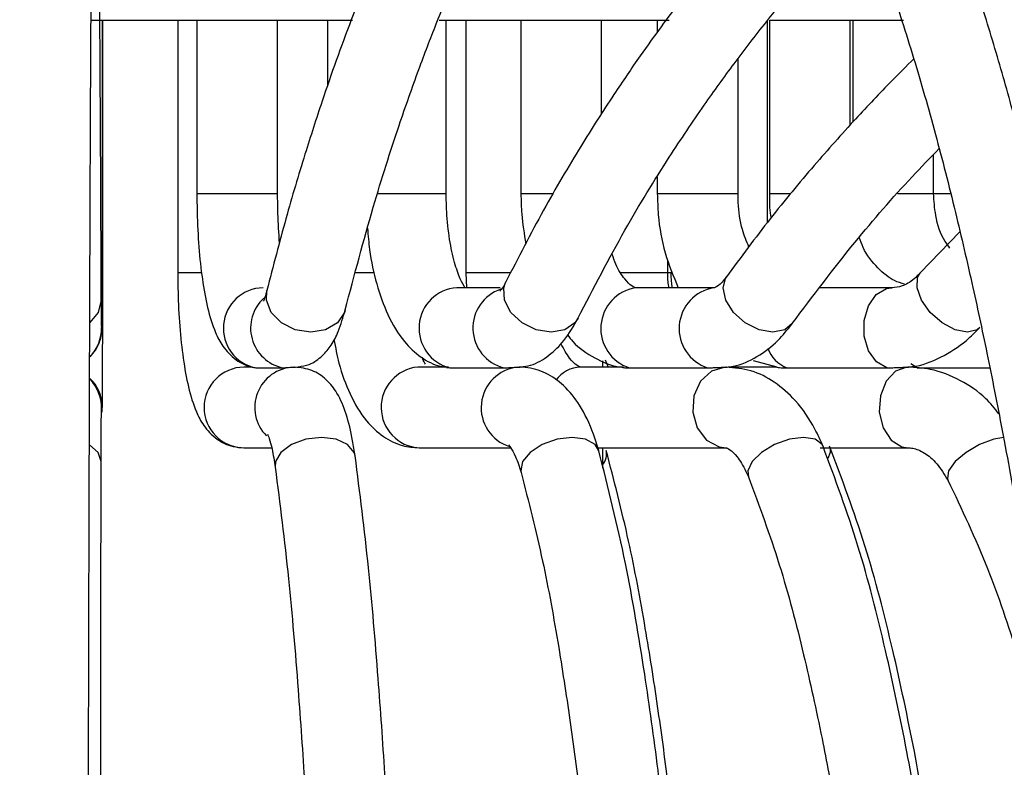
# Model space of a CAD drawing. Header units: millimetres. Extents: x 574 to 706, y 319 to 701.
# Tile 19 of 30: x 619.65 to 626.97, y 367.44 to 373. Entities that reach past the tile are written whole.
import ezdxf

# ---------------------------------------------------------------- set-up
doc = ezdxf.new("R2010")
doc.units = ezdxf.units.MM
doc.styles.add('SLDTEXTSTYLE0', font='TXT', dxfattribs={"width": 0.75})
doc.dimstyles.new('SLDDIMSTYLE0', dxfattribs={"dimtxt": 3.5, "dimasz": 3.556, "dimexe": 0, "dimexo": 0.0625, "dimgap": 0.875, "dimtad": 1, "dimdec": 0, "dimlfac": 5, "dimrnd": 1e-09, "dimzin": 12, "dimdsep": 46, "dimtxsty": 'SLDTEXTSTYLE0', "dimblk1": 'CLOSED', "dimblk2": 'CLOSED', "dimsah": 1, "dimcen": 0.09, "dimadec": 0, "dimazin": 3, "dimtfac": 1, "dimtofl": 0, "dimtmove": 0, "dimatfit": 3, "dimldrblk": 'CLOSED', "dimfxl": 0, "dimfrac": 2, "dimtolj": 1, "dimtzin": 12, "dimarcsym": 0})
doc.dimstyles.new('SLDDIMSTYLE1', dxfattribs={"dimtxt": 3.5, "dimasz": 3.556, "dimexe": 0, "dimexo": 0.0625, "dimgap": 0.875, "dimtad": 1, "dimdec": 0, "dimlfac": 5, "dimrnd": 1e-09, "dimzin": 12, "dimdsep": 46, "dimtxsty": 'SLDTEXTSTYLE0', "dimblk1": 'CLOSED', "dimblk2": 'CLOSED', "dimsah": 1, "dimcen": 0.09, "dimadec": 0, "dimazin": 3, "dimtfac": 1, "dimtdec": 0, "dimtofl": 0, "dimtmove": 0, "dimatfit": 3, "dimldrblk": 'CLOSED', "dimfxl": 0, "dimfrac": 2, "dimtolj": 1, "dimtzin": 12, "dimarcsym": 0})

# ---------------------------------------------------------------- blocks, each defined once
blk = doc.blocks.new('_Closed')
at = {"color": 0, "linetype": 'ByBlock', "lineweight": -2}
for p, q in [((-1, 0.166667), (0, 0)), ((-1, 0.166667), (-1, -0.166667)), ((0, 0), (-1, -0.166667)), ((0, 0), (-1, 0))]:
    blk.add_line(p, q, dxfattribs=at)
blk = doc.blocks.new('_D')
at = {"color": 7, "linetype": 'Continuous', "lineweight": 0}
for p, q in [((628.9853, 545.9912), (705.6475, 545.9912)), ((704.6475, 319.1359), (704.6475, 545.9912)), ((620.8815, 319.1359), (705.6475, 319.1359))]:
    blk.add_line(p, q, dxfattribs=at)
at = {"color": 7, "linetype": 'Continuous', "lineweight": 18, "xscale": 3.556, "yscale": 3.556}
for p, rotation in [((704.6475, 545.9912), 90.0000000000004), ((704.6475, 319.1359), 270.0000000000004)]:
    blk.add_blockref('_Closed', p, dxfattribs=dict(at, rotation=rotation))
at = {"color": 7, "linetype": 'Continuous', "lineweight": 18, "insert": (700.1357, 432.7441), "char_height": 3.5, "attachment_point": 1, "rotation": 90, "style": 'SLDTEXTSTYLE0'}
blk.add_mtext('1134', dxfattribs=at)
blk = doc.blocks.new('_D_1')
at = {"color": 7, "linetype": 'Continuous', "lineweight": 0}
for p, q in [((621.7853, 412.0068), (687.6362, 412.0068)), ((686.6362, 412.0068), (686.6362, 319.1359)), ((620.8815, 319.1359), (687.6362, 319.1359))]:
    blk.add_line(p, q, dxfattribs=at)
at = {"color": 7, "linetype": 'Continuous', "lineweight": 18, "xscale": 3.556, "yscale": 3.556}
for p, rotation in [((686.6362, 412.0068), 90.0000000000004), ((686.6362, 319.1359), 270.0000000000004)]:
    blk.add_blockref('_Closed', p, dxfattribs=dict(at, rotation=rotation))
at = {"color": 7, "linetype": 'Continuous', "lineweight": 18, "insert": (682.1245, 357.9323), "char_height": 3.5, "attachment_point": 1, "rotation": 90, "style": 'SLDTEXTSTYLE0'}
blk.add_mtext('464', dxfattribs=at)

msp = doc.modelspace()

# ---------------------------------------------------------------- linework, layer by layer
at = {"color": 7, "linetype": 'Continuous', "lineweight": 25}
for p, q in [((620.1809, 372.997), (622.1234, 372.997)), ((620.2646, 371.7071), (620.2646, 372.997)), ((620.2669, 371.1176), (620.2669, 372.997)), ((620.825, 372.997), (620.825, 371.1176)), ((620.9673, 372.997), (620.9673, 371.7071)), ((621.5673, 371.7071), (621.5673, 372.997)), ((621.9392, 372.997), (621.9392, 372.5112)), ((622.7684, 372.997), (624.4784, 372.997)), ((622.8206, 371.7071), (622.8206, 372.997)), ((622.9668, 372.997), (622.9668, 371.1176)), ((623.3765, 372.997), (623.3765, 371.7071)), ((623.9765, 372.3006), (623.9765, 372.997)), ((624.3906, 372.997), (624.3906, 372.904)), ((625.2091, 371.4922), (625.2091, 372.9918)), ((625.2239, 372.997), (625.2239, 371.7071)), ((625.2284, 372.997), (626.2208, 372.997)), ((625.8239, 372.2151), (625.8239, 372.997)), ((625.8443, 372.997), (625.8443, 372.238)), ((624.9906, 371.7071), (624.9906, 372.7095)), ((626.4443, 371.7071), (626.4443, 371.9977)), ((624.3906, 371.8309), (624.3906, 371.7071)), ((626.6407, 371.4232), (626.346, 371.1172)), ((624.4684, 371.1176), (624.4684, 371.2147)), ((622.9668, 371.1176), (622.9709, 371.0071)), ((623.2214, 371.0071), (622.9004, 371.0071)), ((624.8115, 371.0071), (624.2295, 371.0071)), ((626.1373, 371.0071), (625.5991, 371.0071)), ((626.1313, 371.007), (626.1373, 371.0071)), ((623.9853, 370.4176), (623.9853, 370.4643)), ((624.0038, 370.4717), (624.0241, 370.4176)), ((625.104, 370.466), (625.2797, 370.4185)), ((621.3768, 370.4176), (621.317, 370.4176)), ((621.4044, 370.4124), (621.6065, 370.4124)), ((622.619, 370.4176), (622.6102, 370.4175)), ((622.8378, 370.4176), (622.619, 370.4176)), ((622.824, 370.4138), (622.8486, 370.4124)), ((622.8486, 370.4124), (623.2483, 370.4124)), ((624.1384, 370.4176), (623.8198, 370.4176)), ((624.1829, 370.4124), (624.7648, 370.4124)), ((625.2793, 370.4176), (624.9296, 370.4176)), ((625.3558, 370.4124), (626.0976, 370.4124)), ((626.2688, 370.4193), (626.2726, 370.4197)), ((626.3224, 370.4124), (626.8629, 370.4124)), ((621.317, 369.8176), (621.5231, 369.8176)), ((622.619, 369.8176), (623.2957, 369.8176)), ((623.9486, 369.8176), (624.9017, 369.8176)), ((623.9853, 369.6698), (623.9853, 369.8176)), ((625.6021, 369.8176), (626.2523, 369.8176))]:
    msp.add_line(p, q, dxfattribs=at)
at = {"color": 8, "linetype": 'Continuous', "lineweight": 25}
for p, q in [((620.9673, 371.7071), (621.5672, 371.7071)), ((622.3077, 371.7071), (622.8206, 371.7071)), ((623.3765, 371.7071), (623.6154, 371.7071)), ((624.3906, 371.7071), (624.9906, 371.7071)), ((625.2239, 371.7071), (625.3839, 371.7071)), ((626.1768, 371.7071), (626.4443, 371.7071)), ((626.4443, 371.7071), (626.5719, 371.7071)), ((621.0002, 371.1176), (620.825, 371.1176)), ((622.2886, 371.1176), (622.1436, 371.1176)), ((623.2997, 371.1176), (622.9668, 371.1176)), ((624.4684, 371.1176), (624.1202, 371.1176)), ((624.4944, 371.1176), (624.4684, 371.1176)), ((626.3224, 370.4124), (626.2767, 370.4406))]:
    msp.add_line(p, q, dxfattribs=at)
at = {"color": 8, "linetype": 'Continuous', "lineweight": 25, "flags": 128}
for points in [[(626.7889, 370.7124), (626.7682, 370.6954), (626.6966, 370.6773), (626.6054, 370.6954), (626.5084, 370.7469), (626.4204, 370.824), (626.3548, 370.915), (626.3216, 371.0059), (626.3258, 371.083), (626.346, 371.1172)], [(623.8009, 370.782), (623.7774, 370.7469), (623.7024, 370.6954), (623.6015, 370.6773), (623.49, 370.6954), (623.3849, 370.7469), (623.3022, 370.824), (623.2544, 370.915), (623.2489, 371.0059), (623.2627, 371.0473)], [(625.3932, 370.7407), (625.3382, 370.6954), (625.2502, 370.6773), (625.1469, 370.6954), (625.0438, 370.7469), (624.9568, 370.824), (624.899, 370.915), (624.8793, 371.0059), (624.9006, 371.083), (624.9046, 371.089)], [(622.0695, 370.8416), (622.0641, 370.824), (622.0117, 370.7469), (621.9238, 370.6954), (621.8138, 370.6773), (621.6984, 370.6954), (621.5953, 370.7469), (621.5201, 370.824), (621.4842, 370.915), (621.4875, 370.9875)], [(626.0976, 370.4124), (626.0204, 370.4564), (625.9612, 370.5388), (625.9288, 370.647), (625.9285, 370.7644), (625.9601, 370.873), (626.0188, 370.9562), (626.0957, 371.0013), (626.1313, 371.007)], [(620.2564, 370.915), (620.2333, 370.824), (620.1721, 370.7501)], [(624.8943, 370.4175), (624.7942, 370.3885), (624.7123, 370.3135), (624.6626, 370.2052), (624.6534, 370.0821), (624.6864, 369.9651), (624.7559, 369.8739), (624.8502, 369.8241), (624.9028, 369.8176)], [(626.246, 370.4175), (626.1608, 370.3885), (626.0911, 370.3135), (626.0488, 370.2052), (626.041, 370.0821), (626.0691, 369.9651), (626.1282, 369.8739), (626.2085, 369.8241), (626.2563, 369.8177)], [(622.1437, 369.7575), (622.1364, 369.7837), (622.0876, 369.8419), (622.0021, 369.8807), (621.8929, 369.8944), (621.7767, 369.8807), (621.6712, 369.8419), (621.5924, 369.7837), (621.5523, 369.7151), (621.5499, 369.6719)], [(623.9557, 369.7953), (623.9275, 369.8419), (623.8573, 369.8807), (623.758, 369.8944), (623.6449, 369.8807), (623.535, 369.8419), (623.4452, 369.7837), (623.3891, 369.7151), (623.3753, 369.6465), (623.3776, 369.6349)], [(625.6224, 369.8295), (625.6159, 369.8419), (625.5636, 369.8807), (625.4781, 369.8944), (625.3723, 369.8807), (625.2624, 369.8419), (625.1651, 369.7837), (625.0951, 369.7151), (625.0632, 369.6465), (625.0679, 369.6004)], [(626.9664, 369.8936), (626.8928, 369.8807), (626.787, 369.8419), (626.6858, 369.7837), (626.6048, 369.7151), (626.5561, 369.6465), (626.5472, 369.5884), (626.5516, 369.5763)], [(620.2553, 369.7151), (620.2322, 369.7837), (620.1687, 369.8408)], [(625.676, 369.8176), (625.6764, 369.7837), (625.6596, 369.739)]]:
    msp.add_lwpolyline(points, dxfattribs=at)
at = {"color": 8, "linetype": 'Continuous', "lineweight": 25}
for centre, radius, start, end in [((621.4642, 370.7067), 0.3004, 90.9257, 258.51996), ((622.9206, 370.7057), 0.302, 93.8228, 256.22547), ((623.324, 370.7076), 0.3047, 108.56267, 255.63409), ((624.2769, 370.7042), 0.3066, 98.89245, 252.13994), ((624.8589, 370.7042), 0.3066, 98.91191, 252.13797), ((621.6677, 370.7075), 0.3014, 132.21601, 258.28055), ((619.9583, 370.7071), 0.3, 315.57572, 0.84288), ((625.4405, 370.6416), 0.2443, 200.13819, 249.72051), ((621.3208, 370.1176), 0.3, 90.72264, 269.27736), ((621.698, 370.1172), 0.3006, 92.66872, 224.48339), ((622.6382, 370.1179), 0.3009, 95.34709, 266.34277), ((623.3836, 370.1161), 0.3029, 95.62837, 252.48251), ((623.8285, 370.1781), 0.2397, 92.06409, 143.70854), ((619.9638, 370.1176), 0.3, 359.99996, 46.68374), ((619.9578, 370.1176), 0.3, 356.81311, 44.05648), ((623.8897, 369.7713), 0.1237, 320.63718, 12.39863)]:
    msp.add_arc(centre, radius, start, end, dxfattribs=at)
at = {"color": 7, "linetype": 'Continuous', "lineweight": 25}
msp.add_arc((619.9615, 370.7071), 0.3, 314.76268, 2.8372, dxfattribs=at)
for points, knots in [([(620.2564, 370.916), (620.2553, 371.1806), (620.2532, 371.6731), (620.2502, 372.2462), (620.2477, 372.6924), (620.2454, 373.0553), (620.2432, 373.3914), (620.2395, 373.92), (620.234, 374.5634), (620.2279, 375.1051), (620.2226, 375.4382), (620.219, 375.5921), (620.2163, 375.6775), (620.2135, 375.7251), (620.2133, 375.7488), (620.2003, 375.8262), (620.1637, 375.9054), (620.1053, 375.9648), (620.0533, 376.0016), (619.9816, 376.0296), (619.904, 376.0372), (619.8369, 376.027), (619.7744, 376.004), (619.7206, 375.9694), (619.6782, 375.9259), (619.6524, 375.8881), (619.6373, 375.8584), (619.6203, 375.8156), (619.6182, 375.7989), (619.611, 375.7656), (619.6092, 375.7351), (619.6064, 375.6905), (619.6043, 375.628), (619.6023, 375.5506), (619.5992, 375.3994), (619.5953, 375.1274), (619.5904, 374.6455), (619.5858, 374.0475), (619.5815, 373.3314), (619.5773, 372.5002), (619.5733, 371.5608), (619.5696, 370.5207), (619.5662, 369.3911), (619.5625, 367.9811), (619.5587, 366.2523), (619.5551, 364.1823), (619.5521, 362.0145), (619.5496, 359.7711), (619.5477, 357.4724), (619.5463, 355.1345), (619.5454, 352.7707), (619.5449, 350.3931), (619.545, 348.012), (619.5455, 345.6372), (619.5465, 343.2776), (619.5479, 340.9425), (619.5498, 338.6416), (619.5521, 336.3854), (619.5549, 334.1854), (619.5582, 332.0546), (619.5619, 330.0088), (619.5661, 328.0656), (619.5709, 326.2461), (619.5761, 324.5744), (619.5818, 323.078), (619.5873, 321.9307), (619.5924, 321.0821), (619.5969, 320.4713), (619.6012, 320.0245), (619.6054, 319.7108), (619.6082, 319.5473), (619.6121, 319.4428), (619.6128, 319.4163), (619.62, 319.3528), (619.6446, 319.2791), (619.6886, 319.2207), (619.7261, 319.1834), (619.7836, 319.1458), (619.8591, 319.1204), (619.9384, 319.1168), (620.0231, 319.1345), (620.0987, 319.176), (620.1533, 319.233), (620.182, 319.2798), (620.1964, 319.3136), (620.2056, 319.3419), (620.2106, 319.3647), (620.2162, 319.4026), (620.2178, 319.4403), (620.2207, 319.5186), (620.2227, 319.6211), (620.2247, 319.7446), (620.2265, 319.8927), (620.2289, 320.1199), (620.2318, 320.4659), (620.2351, 320.9855), (620.2382, 321.6113), (620.2411, 322.3413), (620.2437, 323.1709), (620.246, 324.0919), (620.248, 325.0917), (620.2498, 326.2736), (620.2512, 327.6424), (620.2522, 329.1858), (620.2528, 330.9334), (620.2528, 332.8734), (620.2524, 334.9907), (620.2517, 337.1018), (620.2509, 339.2091), (620.2498, 341.9944), (620.2484, 345.4658), (620.2473, 349.3035), (620.2469, 352.8226), (620.2469, 356.0161), (620.2473, 358.9476), (620.2481, 361.609), (620.2489, 363.3924), (620.2495, 364.5614), (620.2499, 365.1211), (620.2503, 365.6678), (620.2507, 366.2672), (620.2513, 366.9862), (620.2522, 367.8524), (620.2535, 368.8092), (620.2547, 369.4098), (620.2553, 369.7145)], [0, 0, 0, 0, 0.008765, 0.016321, 0.021756, 0.026841, 0.031988, 0.037171, 0.052705, 0.068244, 0.077254, 0.086448, 0.090003, 0.093518, 0.096914, 0.099799, 0.101261, 0.101642, 0.102088, 0.102634, 0.103179, 0.103636, 0.103999, 0.10454, 0.104986, 0.105358, 0.105679, 0.105968, 0.107265, 0.108975, 0.111885, 0.115674, 0.119585, 0.123345, 0.126952, 0.138044, 0.148591, 0.158875, 0.169152, 0.179427, 0.189703, 0.199981, 0.210263, 0.220548, 0.235982, 0.251426, 0.266879, 0.282342, 0.297809, 0.313278, 0.328748, 0.344222, 0.359692, 0.375158, 0.390624, 0.406085, 0.421541, 0.436991, 0.452434, 0.467874, 0.483307, 0.498734, 0.514153, 0.529568, 0.544978, 0.560385, 0.570659, 0.580931, 0.591209, 0.599114, 0.60731, 0.611534, 0.615776, 0.617538, 0.619021, 0.619379, 0.61977, 0.620233, 0.620786, 0.621324, 0.62179, 0.622498, 0.623026, 0.623433, 0.623763, 0.624074, 0.625001, 0.62639, 0.630483, 0.634941, 0.639212, 0.643323, 0.64733, 0.651241, 0.658947, 0.666646, 0.674339, 0.682026, 0.689705, 0.697379, 0.705049, 0.712714, 0.722932, 0.733156, 0.74339, 0.757158, 0.770942, 0.784741, 0.798549, 0.812371, 0.839553, 0.866788, 0.887486, 0.908232, 0.929054, 0.944697, 0.960354, 0.964168, 0.967884, 0.971493, 0.975093, 0.979929, 0.986043, 0.99292, 1, 1, 1, 1]), ([(621.5497, 369.6728), (621.5842, 369.4013), (621.6505, 368.8783), (621.7176, 368.0702), (621.7666, 367.3679), (621.8341, 366.2328), (621.9072, 364.5807), (621.9757, 362.3557), (622.023, 360.1054), (622.0529, 357.8513), (622.069, 355.3669), (622.0665, 352.6545), (622.0419, 349.7199), (622.0006, 347.0261), (621.9507, 344.5717), (621.898, 342.3524), (621.8413, 340.1383), (621.7853, 337.9261), (621.7364, 335.7116), (621.7036, 333.4914), (621.699, 331.4829), (621.7249, 329.6994), (621.7752, 328.1507), (621.8524, 326.7675), (621.9502, 325.5618), (622.0605, 324.531), (622.1929, 323.5696), (622.3242, 322.816), (622.4443, 322.2399), (622.5472, 321.8052), (622.6592, 321.3906), (622.7798, 321.0022), (622.8975, 320.675), (623.0071, 320.409), (623.1302, 320.144), (623.2777, 319.8762), (623.443, 319.6384), (623.6121, 319.4468), (623.8047, 319.2838), (624.0189, 319.1703), (624.2199, 319.1216), (624.3881, 319.1163), (624.5435, 319.1374), (624.7127, 319.1922), (624.8845, 319.2859), (625.0335, 319.4005), (625.1515, 319.5124), (625.2586, 319.6295), (625.4052, 319.8133), (625.5756, 320.0719), (625.7526, 320.3959), (625.9141, 320.7348), (626.0773, 321.1228), (626.3058, 321.7389), (626.5773, 322.6089), (626.8773, 323.7754), (627.152, 325.0408), (627.406, 326.4053), (627.6597, 327.9819), (627.9069, 329.7837), (628.1415, 331.8167), (628.3464, 333.9353), (628.5221, 336.1237), (628.6693, 338.3692), (628.7883, 340.6597), (628.8794, 342.9851), (628.9427, 345.3361), (628.9781, 347.7034), (628.9853, 350.0779), (628.9635, 352.4501), (628.9121, 354.8102), (628.8299, 357.1465), (628.7158, 359.4459), (628.5684, 361.6931), (628.4061, 363.6279), (628.2406, 365.2604), (628.081, 366.6228), (627.9156, 367.8422), (627.7492, 368.9161), (627.595, 369.8021), (627.4439, 370.5807), (627.3086, 371.2107), (627.1802, 371.757), (627.055, 372.2472), (626.9183, 372.7359), (626.7715, 373.2109), (626.6221, 373.6448), (626.4864, 373.997), (626.3735, 374.263), (626.2733, 374.4816), (626.1614, 374.7063), (626.0226, 374.9561), (625.8665, 375.1994), (625.7115, 375.404), (625.5601, 375.5735), (625.3937, 375.7286), (625.1852, 375.877), (624.9413, 375.9885), (624.6806, 376.041), (624.4321, 376.0311), (624.2109, 375.975), (624.0057, 375.8847), (623.8003, 375.7545), (623.595, 375.5819), (623.3766, 375.3539), (623.1404, 375.0522), (622.8918, 374.6673), (622.6561, 374.2388), (622.4362, 373.7822), (622.2203, 373.2784), (622.0414, 372.8087), (621.8896, 372.3715), (621.7644, 371.9845), (621.6264, 371.523), (621.5343, 371.168), (621.4875, 370.9874)], [0, 0, 0, 0, 0.006366, 0.012267, 0.017168, 0.020981, 0.035485, 0.050244, 0.064991, 0.0797, 0.09438, 0.11355, 0.13268, 0.151757, 0.166339, 0.180899, 0.195448, 0.20998, 0.224496, 0.238995, 0.25347, 0.263693, 0.273901, 0.284101, 0.29175, 0.299403, 0.307065, 0.314735, 0.319125, 0.323521, 0.328058, 0.332884, 0.337649, 0.341277, 0.34478, 0.350483, 0.355972, 0.360483, 0.365753, 0.371695, 0.376568, 0.379787, 0.383127, 0.387309, 0.392204, 0.396383, 0.399495, 0.402468, 0.406287, 0.413386, 0.419214, 0.424329, 0.430483, 0.437059, 0.450058, 0.462522, 0.474853, 0.487183, 0.499514, 0.51493, 0.530349, 0.545775, 0.561207, 0.576646, 0.592087, 0.607532, 0.622984, 0.638439, 0.653894, 0.669351, 0.684809, 0.700266, 0.715717, 0.731163, 0.746605, 0.756895, 0.767183, 0.777733, 0.785994, 0.794072, 0.801017, 0.807538, 0.81244, 0.81777, 0.823348, 0.829143, 0.835129, 0.840487, 0.844273, 0.847425, 0.851195, 0.855942, 0.86155, 0.866664, 0.870883, 0.87574, 0.881614, 0.888399, 0.895116, 0.901521, 0.90699, 0.912272, 0.918273, 0.924482, 0.930708, 0.938915, 0.947592, 0.955833, 0.963394, 0.971038, 0.979491, 0.983498, 0.988471, 0.994137, 1, 1, 1, 1]), ([(625.9323, 320.7869), (626.0079, 320.6815), (626.1605, 320.469), (626.4187, 320.1744), (626.7248, 319.8744), (627.0938, 319.5884), (627.4632, 319.3785), (627.7807, 319.2525), (628.0444, 319.1781), (628.346, 319.1243), (628.6864, 319.1112), (629.0173, 319.1476), (629.3135, 319.2137), (629.6193, 319.3151), (629.9628, 319.4741), (630.3183, 319.6892), (630.647, 319.935), (630.9275, 320.1813), (631.1756, 320.4254), (631.4317, 320.7034), (631.716, 321.0477), (632.1003, 321.5677), (632.5504, 322.2715), (633.0529, 323.1972), (633.4852, 324.1191), (633.8605, 325.0203), (634.1889, 325.8894), (634.501, 326.7993), (634.8353, 327.8684), (635.1934, 329.1439), (635.5759, 330.6952), (635.9382, 332.3877), (636.2632, 334.1501), (636.5688, 336.0808), (636.8462, 338.1873), (637.0869, 340.4891), (637.2719, 342.8266), (637.4012, 345.1902), (637.4748, 347.5707), (637.492, 349.9592), (637.4514, 352.346), (637.3585, 354.5628), (637.2243, 356.603), (637.0597, 358.4648), (636.8534, 360.2977), (636.6018, 362.106), (636.3582, 363.5452), (636.1455, 364.6434), (635.9861, 365.4027), (635.8254, 366.1096), (635.6758, 366.7221), (635.5386, 367.2508), (635.3839, 367.815), (635.1862, 368.4892), (634.9375, 369.2646), (634.6597, 370.0491), (634.3691, 370.7903), (634.0916, 371.4285), (633.8381, 371.9591), (633.6156, 372.3894), (633.3892, 372.7955), (633.1364, 373.2136), (632.8507, 373.6421), (632.5625, 374.0283), (632.3027, 374.3405), (632.058, 374.6077), (631.787, 374.8747), (631.465, 375.1516), (631.1133, 375.4055), (630.7393, 375.6261), (630.3633, 375.7982), (629.9928, 375.92), (629.6379, 375.9966), (629.2664, 376.0373), (628.8795, 376.0353), (628.5048, 375.9899), (628.1904, 375.9208), (627.9205, 375.8402), (627.6528, 375.742), (627.3473, 375.6062), (627.025, 375.4333), (626.7083, 375.2356), (626.4133, 375.0249), (626.2157, 374.8736), (626.1173, 374.7885), (626.1143, 374.7858)], [0, 0, 0, 0, 0.006957, 0.014031, 0.022699, 0.03292, 0.044137, 0.05186, 0.057492, 0.06431, 0.074655, 0.083062, 0.089308, 0.097336, 0.106852, 0.116475, 0.126054, 0.134029, 0.140175, 0.147509, 0.156638, 0.165818, 0.183037, 0.199871, 0.216698, 0.229324, 0.242236, 0.255581, 0.268253, 0.286232, 0.306002, 0.3271, 0.348066, 0.368379, 0.393717, 0.419066, 0.444419, 0.469778, 0.495139, 0.520509, 0.545883, 0.571252, 0.591551, 0.611852, 0.632144, 0.65244, 0.673176, 0.682294, 0.691697, 0.700794, 0.708519, 0.714872, 0.721164, 0.730637, 0.741932, 0.753376, 0.764649, 0.775667, 0.784049, 0.79157, 0.798589, 0.806743, 0.816225, 0.825679, 0.833307, 0.839615, 0.847281, 0.856696, 0.866815, 0.876365, 0.887075, 0.896834, 0.905564, 0.914759, 0.925693, 0.935633, 0.943942, 0.95035, 0.957012, 0.965402, 0.975043, 0.983332, 0.991577, 0.999736, 1, 1, 1, 1]), ([(619.6247, 319.7741), (619.6242, 319.7291), (619.6229, 319.6332), (619.6211, 319.546), (619.619, 319.4785), (619.6194, 319.4764), (619.6252, 319.4976), (619.6333, 319.524), (619.6496, 319.5609), (619.6797, 319.6088), (619.7302, 319.6594), (619.7985, 319.6993), (619.883, 319.7225), (619.9788, 319.7173), (620.0986, 319.6725), (620.201, 319.537), (620.1986, 319.5098), (620.2156, 319.4684), (620.2092, 319.4765), (620.2088, 319.5737), (620.2047, 319.747), (620.2004, 320.1052), (620.1951, 320.6823), (620.189, 321.6128), (620.183, 322.8052), (620.1772, 324.2585), (620.1719, 325.8925), (620.1671, 327.6787), (620.1628, 329.5929), (620.1589, 331.6132), (620.1556, 333.7218), (620.1527, 335.9025), (620.1502, 338.1418), (620.1483, 340.4278), (620.1468, 342.75), (620.1457, 345.099), (620.1451, 347.4652), (620.1449, 349.8395), (620.1452, 352.2127), (620.146, 354.5747), (620.1473, 356.9141), (620.1491, 359.2175), (620.1514, 361.4702), (620.1543, 363.653), (620.1578, 365.7442), (620.1614, 367.4992), (620.165, 368.9376), (620.1683, 370.0955), (620.1719, 371.1683), (620.1757, 372.145), (620.1798, 373.0166), (620.1841, 373.7761), (620.1886, 374.416), (620.1932, 374.9365), (620.1978, 375.3049), (620.2018, 375.5427), (620.2057, 375.6501), (620.2058, 375.6817), (620.2087, 375.6923), (620.1975, 375.6411), (620.1759, 375.5875), (620.1325, 375.5283), (620.0703, 375.4744), (619.9729, 375.433), (619.8519, 375.4314), (619.7592, 375.4705), (619.7035, 375.5159), (619.666, 375.5579), (619.6399, 375.6038), (619.6159, 375.6656), (619.6179, 375.6744), (619.6155, 375.6698), (619.618, 375.6221), (619.6199, 375.5447), (619.6219, 375.4623), (619.6232, 375.3824), (619.6235, 375.3654)], [0, 0, 0, 0, 0.006671, 0.014214, 0.021778, 0.029353, 0.032026, 0.034062, 0.035018, 0.035736, 0.036663, 0.037483, 0.038527, 0.039667, 0.04079, 0.04297, 0.045323, 0.047988, 0.055987, 0.064844, 0.079488, 0.092887, 0.116718, 0.140551, 0.167636, 0.194726, 0.221824, 0.24893, 0.276049, 0.303176, 0.330319, 0.357472, 0.384635, 0.411805, 0.438982, 0.466174, 0.493369, 0.520563, 0.547765, 0.574969, 0.602168, 0.62936, 0.656545, 0.683721, 0.710878, 0.738015, 0.756101, 0.774179, 0.792251, 0.810316, 0.82838, 0.846442, 0.864511, 0.882582, 0.901301, 0.916319, 0.930743, 0.937165, 0.942869, 0.945225, 0.947315, 0.94832, 0.949402, 0.950664, 0.952104, 0.953553, 0.954226, 0.954829, 0.955938, 0.957088, 0.964081, 0.970961, 0.978028, 0.985032, 0.996822, 1, 1, 1, 1]), ([(622.0697, 370.8425), (622.1385, 371.1028), (622.268, 371.593), (622.4533, 372.1689), (622.6102, 372.6152), (622.7422, 372.9604), (622.8655, 373.2613), (623.0353, 373.6482), (623.2668, 374.1176), (623.5572, 374.6056), (623.834, 374.9711), (624.079, 375.2138), (624.275, 375.3502), (624.4525, 375.4232), (624.6106, 375.4431), (624.7839, 375.4082), (624.9675, 375.304), (625.1359, 375.1508), (625.28, 374.9825), (625.4113, 374.801), (625.5437, 374.5854), (625.6601, 374.3687), (625.7575, 374.1684), (625.851, 373.9603), (625.9725, 373.6669), (626.1244, 373.2564), (626.2949, 372.73), (626.4568, 372.1647), (626.6034, 371.5926), (626.7329, 371.0348), (626.851, 370.4806), (626.9676, 369.8881), (627.0897, 369.2128), (627.2128, 368.4659), (627.3551, 367.5178), (627.5069, 366.3772), (627.6627, 365.023), (627.8245, 363.3973), (627.983, 361.4711), (628.1267, 359.235), (628.2376, 356.9482), (628.317, 354.6255), (628.3659, 352.2801), (628.3856, 349.9233), (628.3768, 347.5652), (628.3399, 345.2147), (628.2756, 342.881), (628.1836, 340.5733), (628.0642, 338.3009), (627.9169, 336.0741), (627.7412, 333.9047), (627.537, 331.806), (627.3033, 329.7938), (627.0401, 327.8858), (626.7468, 326.1037), (626.4597, 324.6528), (626.1883, 323.4923), (625.9385, 322.5701), (625.7166, 321.8768), (625.5328, 321.3807), (625.4008, 321.0603), (625.2782, 320.7927), (625.1557, 320.5521), (625.0214, 320.3195), (624.8894, 320.1265), (624.7768, 319.9898), (624.682, 319.892), (624.5871, 319.8118), (624.4912, 319.753), (624.4089, 319.7245), (624.3494, 319.7175), (624.2948, 319.7213), (624.2259, 319.7411), (624.1408, 319.788), (624.047, 319.8652), (623.9461, 319.9738), (623.8356, 320.1218), (623.7194, 320.3144), (623.6163, 320.5191), (623.5265, 320.7216), (623.4369, 320.9464), (623.3374, 321.2293), (623.2054, 321.6573), (623.0532, 322.2479), (622.8894, 323.0473), (622.7446, 323.937), (622.6203, 324.9097), (622.5179, 325.9508), (622.4283, 327.1646), (622.3595, 328.5518), (622.3168, 330.0983), (622.2962, 332.0302), (622.3118, 334.3389), (622.3631, 337.0065), (622.4292, 339.6672), (622.4979, 342.3281), (622.5607, 344.9959), (622.6121, 347.6741), (622.6507, 350.5136), (622.6702, 353.5151), (622.6647, 356.6765), (622.6331, 359.5777), (622.5799, 362.2098), (622.5208, 364.1703), (622.4578, 365.711), (622.4103, 366.6547), (622.3625, 367.4498), (622.3131, 368.1519), (622.2452, 368.9601), (622.1784, 369.4847), (622.1437, 369.7575)], [0, 0, 0, 0, 0.0088088, 0.0165842, 0.022355, 0.0273776, 0.0319413, 0.036529, 0.0467727, 0.0581582, 0.0692197, 0.0780987, 0.0867941, 0.0943198, 0.1029342, 0.1125204, 0.1216916, 0.1288686, 0.1333032, 0.1386476, 0.1440994, 0.1485779, 0.1520645, 0.1553257, 0.1593202, 0.1661267, 0.1731785, 0.1799228, 0.1863187, 0.1921079, 0.1972581, 0.2026968, 0.2088746, 0.2155696, 0.2221194, 0.2326131, 0.2429126, 0.253215, 0.2686765, 0.2841431, 0.299614, 0.3150888, 0.3305659, 0.3460409, 0.3615124, 0.3769841, 0.3924532, 0.4079135, 0.4233706, 0.4388237, 0.4542701, 0.4697103, 0.4851409, 0.5005656, 0.5159812, 0.5313885, 0.541657, 0.5521486, 0.5630035, 0.5684742, 0.5737447, 0.5782697, 0.582549, 0.5878325, 0.5937914, 0.5979166, 0.6011597, 0.6054185, 0.6109165, 0.6157729, 0.6195398, 0.6232736, 0.627611, 0.6327384, 0.6372972, 0.6411178, 0.6455434, 0.650682, 0.654925, 0.6577359, 0.6612029, 0.6654641, 0.6696603, 0.6774783, 0.6851554, 0.692829, 0.7005043, 0.7081789, 0.715855, 0.7260886, 0.7363287, 0.7465764, 0.764155, 0.781753, 0.7993621, 0.8169859, 0.8346245, 0.852291, 0.8699817, 0.8906739, 0.9114145, 0.9322228, 0.9478707, 0.9635195, 0.9712744, 0.9788795, 0.9827168, 0.9876715, 0.9935911, 1, 1, 1, 1]), ([(626.3862, 374.2299), (626.387, 374.2306), (626.4872, 374.3211), (626.6924, 374.4839), (627.0025, 374.7114), (627.314, 374.9073), (627.6091, 375.0654), (627.8698, 375.1819), (628.0952, 375.2654), (628.3157, 375.3325), (628.5671, 375.3903), (628.8502, 375.4289), (629.1428, 375.4386), (629.4145, 375.42), (629.6745, 375.3774), (629.9374, 375.3094), (630.2223, 375.2052), (630.5247, 375.0587), (630.8409, 374.8652), (631.1494, 374.6344), (631.4291, 374.387), (631.6634, 374.1515), (631.8801, 373.9115), (632.1328, 373.6041), (632.4328, 373.1944), (632.7573, 372.69), (633.0663, 372.1489), (633.3575, 371.5806), (633.7014, 370.8371), (634.0899, 369.8773), (634.4992, 368.6934), (634.8582, 367.4889), (635.1724, 366.279), (635.4628, 365.0032), (635.782, 363.389), (636.1001, 361.4331), (636.3851, 359.1799), (636.6027, 356.9), (636.7581, 354.5848), (636.8538, 352.2469), (636.892, 349.8977), (636.874, 347.5471), (636.801, 345.2043), (636.6738, 342.8782), (636.4923, 340.5781), (636.2566, 338.3134), (635.9907, 336.2815), (635.7084, 334.475), (635.4159, 332.849), (635.1407, 331.5179), (634.909, 330.5083), (634.7541, 329.8736), (634.6106, 329.3146), (634.457, 328.7433), (634.2119, 327.881), (633.8764, 326.8085), (633.4529, 325.619), (633.0187, 324.5451), (632.5629, 323.5594), (632.078, 322.653), (631.6092, 321.909), (631.1742, 321.3242), (630.7898, 320.8828), (630.4065, 320.512), (630.0645, 320.2433), (629.7683, 320.0561), (629.5421, 319.9392), (629.3432, 319.8564), (629.1439, 319.7909), (628.9161, 319.739), (628.6612, 319.7138), (628.3947, 319.7245), (628.1407, 319.7703), (627.8839, 319.8529), (627.6142, 319.9787), (627.3415, 320.1526), (627.0904, 320.3578), (626.8745, 320.5682), (626.6697, 320.7976), (626.4654, 321.0637), (626.3068, 321.2921), (626.2222, 321.4357), (626.2023, 321.4695)], [0, 0, 0, 0, 0.0000748, 0.0092215, 0.0187501, 0.028334, 0.0375025, 0.0455095, 0.0519301, 0.0579046, 0.0656033, 0.0749656, 0.0839363, 0.0925202, 0.0999876, 0.1079581, 0.1167322, 0.1262084, 0.1357733, 0.1458493, 0.1547752, 0.1618411, 0.1678469, 0.1751919, 0.1859287, 0.1969662, 0.2075431, 0.2176854, 0.227892, 0.245433, 0.2628931, 0.279397, 0.2946323, 0.3099373, 0.3271037, 0.3529803, 0.3780788, 0.4031707, 0.4282713, 0.4533782, 0.4784831, 0.503583, 0.5286837, 0.5537802, 0.5788616, 0.6039368, 0.6290035, 0.6477128, 0.6665486, 0.6866756, 0.6962991, 0.7043928, 0.710883, 0.7179568, 0.7268696, 0.74548, 0.7625925, 0.7793028, 0.7960011, 0.8127203, 0.8299808, 0.8428637, 0.8547887, 0.8662954, 0.878685, 0.8866254, 0.8938504, 0.8997182, 0.9051513, 0.91256, 0.921361, 0.929531, 0.9381273, 0.9457731, 0.9540104, 0.963695, 0.9716552, 0.9779717, 0.9842512, 0.9912773, 0.9979527, 1, 1, 1, 1]), ([(625.655, 374.374), (625.5985, 374.3188), (625.4677, 374.1912), (625.2204, 373.9318), (624.9153, 373.5864), (624.5813, 373.1701), (624.2996, 372.7861), (624.0492, 372.4193), (623.808, 372.0412), (623.5376, 371.5833), (623.3557, 371.2287), (623.2627, 371.0474)], [0, 0, 0, 0, 0.066062, 0.152957, 0.2931, 0.432336, 0.561001, 0.643919, 0.749522, 0.87188, 1, 1, 1, 1]), ([(623.8012, 370.7826), (623.9163, 371.0047), (624.136, 371.4284), (624.4529, 371.9419), (624.725, 372.3479), (624.966, 372.6813), (625.2056, 372.9915), (625.4549, 373.2914), (625.6946, 373.561), (625.8492, 373.7194), (625.9194, 373.7914)], [0, 0, 0, 0, 0.177034, 0.337585, 0.460915, 0.564901, 0.675507, 0.792657, 0.905886, 1, 1, 1, 1]), ([(626.2978, 372.7087), (626.2432, 372.6544), (626.0974, 372.5094), (625.8496, 372.2476), (625.5468, 371.9082), (625.2251, 371.5216), (625.0121, 371.234), (624.9045, 371.0889)], [0, 0, 0, 0, 0.11263, 0.30116, 0.519269, 0.757357, 1, 1, 1, 1]), ([(625.3934, 370.741), (625.5476, 370.9456), (625.837, 371.3295), (626.2059, 371.7524), (626.4187, 371.9718), (626.4858, 372.0411)], [0, 0, 0, 0, 0.438379, 0.822703, 1, 1, 1, 1]), ([(620.233, 370.5798), (620.2392, 370.5944), (620.2502, 370.6206), (620.2575, 370.6554), (620.2601, 370.6766), (620.261, 370.6868), (620.2614, 370.6946), (620.2618, 370.7049), (620.2622, 370.7249), (620.2628, 370.7852), (620.2635, 370.9189), (620.2641, 371.1049), (620.2644, 371.327), (620.2646, 371.5345), (620.2646, 371.6628), (620.2646, 371.7071)], [0, 0, 0, 0, 0.028917, 0.051763, 0.064494, 0.072766, 0.082945, 0.101688, 0.15755, 0.304823, 0.461558, 0.614568, 0.76709, 0.919487, 1, 1, 1, 1]), ([(620.9673, 371.7071), (620.9676, 371.6609), (620.9686, 371.5261), (620.9801, 371.3062), (621.0058, 371.0647), (621.0451, 370.8499), (621.0925, 370.6949), (621.1564, 370.5701), (621.2439, 370.4733), (621.3481, 370.418), (621.4091, 370.4127), (621.4248, 370.4113)], [0, 0, 0, 0, 0.076037, 0.221763, 0.368954, 0.519821, 0.681244, 0.779122, 0.884568, 0.970345, 1, 1, 1, 1]), ([(621.5815, 371.3414), (621.5766, 371.4134), (621.5686, 371.5318), (621.5676, 371.6577), (621.5673, 371.7071)], [0, 0, 0, 0, 0.608277, 1, 1, 1, 1]), ([(622.9625, 371.0039), (622.9505, 371.0241), (622.9254, 371.0665), (622.8801, 371.1947), (622.8435, 371.3658), (622.8234, 371.5452), (622.8214, 371.6622), (622.8206, 371.7071)], [0, 0, 0, 0, 0.187945, 0.393549, 0.617321, 0.853348, 1, 1, 1, 1]), ([(623.3765, 371.7071), (623.3773, 371.656), (623.3792, 371.5294), (623.4008, 371.4074), (623.4136, 371.3347)], [0, 0, 0, 0, 0.403783, 1, 1, 1, 1]), ([(624.3906, 371.7071), (624.3921, 371.6542), (624.3965, 371.5048), (624.4392, 371.262), (624.5107, 371.0919), (624.5464, 371.0071)], [0, 0, 0, 0, 0.215648, 0.608839, 1, 1, 1, 1]), ([(625.0715, 371.3099), (625.0541, 371.3519), (625.0131, 371.4511), (624.9928, 371.5942), (624.991, 371.6852), (624.9906, 371.7071)], [0, 0, 0, 0, 0.358242, 0.845762, 1, 1, 1, 1]), ([(625.2239, 371.7071), (625.2231, 371.652), (625.2223, 371.5912), (625.235, 371.5327), (625.2362, 371.5272)], [0, 0, 0, 0, 0.90624, 1, 1, 1, 1]), ([(626.5664, 371.3025), (626.5543, 371.3182), (626.5017, 371.3861), (626.4566, 371.5291), (626.448, 371.653), (626.4443, 371.7071)], [0, 0, 0, 0, 0.145018, 0.62679, 1, 1, 1, 1]), ([(622.2354, 371.4489), (622.2399, 371.3956), (622.2521, 371.2498), (622.3017, 371.0295), (622.3837, 370.797), (622.4911, 370.6161), (622.6254, 370.4906), (622.7394, 370.427), (622.8091, 370.4193), (622.8246, 370.4176)], [0, 0, 0, 0, 0.1054661, 0.2883963, 0.4772164, 0.6784115, 0.8262754, 0.9612406, 1, 1, 1, 1]), ([(626.2293, 371.0339), (626.2039, 371.041), (626.1349, 371.0606), (626.0262, 371.152), (625.9324, 371.2652), (625.901, 371.3562), (625.8923, 371.3814)], [0, 0, 0, 0, 0.189658, 0.516777, 0.865878, 1, 1, 1, 1]), ([(624.2295, 371.0071), (624.2291, 371.0071), (624.2279, 371.0071), (624.2073, 371.0125), (624.1485, 371.0675), (624.0902, 371.1523), (624.0632, 371.2313), (624.0545, 371.2569)], [0, 0, 0, 0, 0.137889, 0.389837, 0.627251, 0.879079, 1, 1, 1, 1]), ([(620.2616, 370.0816), (620.2619, 370.0839), (620.2627, 370.0901), (620.2632, 370.0972), (620.2637, 370.1052), (620.2641, 370.1154), (620.2645, 370.1355), (620.2651, 370.1957), (620.2658, 370.3295), (620.2664, 370.5154), (620.2667, 370.7376), (620.2669, 370.945), (620.2669, 371.0733), (620.2669, 371.1176)], [0, 0, 0, 0, 0.00502, 0.013817, 0.024643, 0.044578, 0.103991, 0.260627, 0.427327, 0.590064, 0.752282, 0.914369, 1, 1, 1, 1]), ([(620.825, 371.1176), (620.8253, 371.0714), (620.8263, 370.9366), (620.8378, 370.7168), (620.8635, 370.4753), (620.9028, 370.2604), (620.9502, 370.1053), (621.0142, 369.9809), (621.1014, 369.8831), (621.2167, 369.825), (621.2896, 369.8196), (621.317, 369.8176)], [0, 0, 0, 0, 0.074405, 0.217004, 0.361036, 0.508666, 0.666625, 0.762402, 0.865585, 0.949521, 1, 1, 1, 1]), ([(624.4772, 371.0071), (624.4745, 371.0219), (624.468, 371.0579), (624.4682, 371.0955), (624.4684, 371.1176)], [0, 0, 0, 0, 0.412872, 1, 1, 1, 1]), ([(624.5034, 371.0071), (624.5006, 371.0228), (624.4941, 371.0588), (624.4943, 371.0964), (624.4944, 371.1176)], [0, 0, 0, 0, 0.436505, 1, 1, 1, 1]), ([(626.3462, 371.1175), (626.3309, 371.1021), (626.2835, 371.0547), (626.2096, 371.0143), (626.1607, 371.0094), (626.1373, 371.0071)], [0, 0, 0, 0, 0.200264, 0.617, 1, 1, 1, 1]), ([(623.2629, 371.0476), (623.2554, 371.0328), (623.2369, 370.996), (623.2135, 370.9793), (623.2223, 370.9839), (623.2224, 370.9839)], [0, 0, 0, 0, 0.40239, 0.997977, 1, 1, 1, 1]), ([(624.9052, 371.0899), (624.8938, 371.0752), (624.8607, 371.0329), (624.816, 371.0056), (624.8131, 371.0066), (624.8115, 371.0071)], [0, 0, 0, 0, 0.197132, 0.567358, 1, 1, 1, 1]), ([(621.4875, 370.9875), (621.4829, 370.9695), (621.4725, 370.929), (621.4582, 370.902), (621.4624, 370.9084), (621.4628, 370.9089)], [0, 0, 0, 0, 0.4262, 0.956226, 1, 1, 1, 1]), ([(620.2578, 370.722), (620.2578, 370.7219), (620.2578, 370.7208), (620.2574, 370.7396), (620.257, 370.7914), (620.2566, 370.872), (620.2564, 370.9162)], [0, 0, 0, 0, 0.031042, 0.221011, 0.573591, 1, 1, 1, 1]), ([(621.72, 370.4199), (621.7486, 370.4242), (621.8185, 370.4348), (621.904, 370.5017), (621.9734, 370.5865), (622.0278, 370.6944), (622.0541, 370.7874), (622.0697, 370.8424)], [0, 0, 0, 0, 0.120629, 0.295212, 0.473897, 0.68916, 1, 1, 1, 1]), ([(623.375, 370.4198), (623.3998, 370.4229), (623.4775, 370.4325), (623.5905, 370.5034), (623.7099, 370.6182), (623.7687, 370.7241), (623.801, 370.7823)], [0, 0, 0, 0, 0.123762, 0.38777, 0.662931, 1, 1, 1, 1]), ([(624.9054, 370.4182), (624.9215, 370.4197), (625.0013, 370.4273), (625.1359, 370.4907), (625.2827, 370.6003), (625.3589, 370.697), (625.3927, 370.74)], [0, 0, 0, 0, 0.081823, 0.406867, 0.736209, 1, 1, 1, 1]), ([(626.2726, 370.4197), (626.2766, 370.42), (626.3545, 370.4269), (626.5004, 370.4856), (626.6684, 370.5901), (626.7562, 370.6792), (626.7889, 370.7125)], [0, 0, 0, 0, 0.020505, 0.397239, 0.775126, 1, 1, 1, 1]), ([(621.9865, 370.6218), (621.9977, 370.5626), (622.0258, 370.4144), (622.1031, 370.2082), (622.2097, 370.027), (622.3436, 369.8998), (622.4818, 369.8291), (622.5777, 369.8211), (622.619, 369.8176)], [0, 0, 0, 0, 0.139474, 0.349077, 0.572417, 0.736556, 0.886377, 1, 1, 1, 1]), ([(623.8198, 370.4176), (623.8194, 370.4176), (623.8182, 370.4175), (623.7979, 370.4239), (623.7381, 370.4746), (623.6949, 370.5523), (623.6728, 370.5921)], [0, 0, 0, 0, 0.157418, 0.44505, 0.716088, 1, 1, 1, 1]), ([(623.7223, 370.6565), (623.7355, 370.6396), (623.7919, 370.5671), (623.9198, 370.4843), (624.0506, 370.4245), (624.1242, 370.418), (624.1349, 370.4171)], [0, 0, 0, 0, 0.126462, 0.541368, 0.933288, 1, 1, 1, 1]), ([(622.6681, 370.439), (622.6604, 370.4497), (622.6522, 370.4611), (622.6433, 370.4869), (622.6428, 370.4883)], [0, 0, 0, 0, 0.945262, 1, 1, 1, 1]), ([(621.6065, 370.4124), (621.6109, 370.4125), (621.6186, 370.4127), (621.6366, 370.4143), (621.6538, 370.4158), (621.6709, 370.417), (621.68, 370.4173), (621.684, 370.4175)], [0, 0, 0, 0, 0.3404945, 0.5836126, 0.8326673, 0.925565, 1, 1, 1, 1]), ([(621.684, 370.4175), (621.6851, 370.4175), (621.6874, 370.4176), (621.6909, 370.4176), (621.6944, 370.4176), (621.6973, 370.4176), (621.6996, 370.4175), (621.7008, 370.4175), (621.7014, 370.4175)], [0, 0, 0, 0, 0.186108, 0.377018, 0.565803, 0.760898, 0.879848, 1, 1, 1, 1]), ([(622.1437, 369.7576), (622.1378, 369.7957), (622.1199, 369.911), (622.0808, 370.0692), (622.0245, 370.21), (621.9399, 370.3224), (621.8267, 370.4016), (621.7374, 370.4123), (621.6927, 370.4176)], [0, 0, 0, 0, 0.11916, 0.360608, 0.586081, 0.74185, 0.870968, 1, 1, 1, 1]), ([(623.2483, 370.4124), (623.2565, 370.4125), (623.2705, 370.4127), (623.297, 370.4143), (623.3197, 370.4158), (623.3399, 370.417), (623.3496, 370.4173), (623.3539, 370.4175)], [0, 0, 0, 0, 0.340495, 0.583613, 0.832667, 0.925565, 1, 1, 1, 1]), ([(623.3539, 370.4175), (623.355, 370.4175), (623.3573, 370.4176), (623.3607, 370.4176), (623.364, 370.4176), (623.3667, 370.4176), (623.3688, 370.4175), (623.3698, 370.4175), (623.3703, 370.4175)], [0, 0, 0, 0, 0.186108, 0.377018, 0.565803, 0.760898, 0.879848, 1, 1, 1, 1]), ([(623.9553, 369.7968), (623.9426, 369.8381), (623.9044, 369.9625), (623.8241, 370.1291), (623.7062, 370.2791), (623.5679, 370.3777), (623.4464, 370.4149), (623.3775, 370.4171), (623.3621, 370.4176)], [0, 0, 0, 0, 0.126975, 0.3823, 0.595754, 0.777612, 0.950245, 1, 1, 1, 1]), ([(624.1347, 370.4149), (624.1365, 370.4146), (624.145, 370.4129), (624.1662, 370.4126), (624.1829, 370.4124)], [0, 0, 0, 0, 0.215917, 1, 1, 1, 1]), ([(624.7648, 370.4124), (624.7764, 370.4125), (624.7962, 370.4127), (624.8301, 370.4143), (624.8574, 370.4158), (624.88, 370.417), (624.8899, 370.4173), (624.8943, 370.4175)], [0, 0, 0, 0, 0.340495, 0.583613, 0.832667, 0.925565, 1, 1, 1, 1]), ([(624.8943, 370.4175), (624.8954, 370.4175), (624.8976, 370.4176), (624.9009, 370.4176), (624.9039, 370.4176), (624.9062, 370.4176), (624.9079, 370.4175), (624.9087, 370.4175), (624.909, 370.4175)], [0, 0, 0, 0, 0.186108, 0.377018, 0.565803, 0.760898, 0.879848, 1, 1, 1, 1]), ([(625.6225, 369.8294), (625.6031, 369.8726), (625.547, 369.9981), (625.4306, 370.1657), (625.2685, 370.3096), (625.0913, 370.4003), (624.9644, 370.4119), (624.9017, 370.4176)], [0, 0, 0, 0, 0.132284, 0.383901, 0.599949, 0.802144, 1, 1, 1, 1]), ([(625.2788, 370.4159), (625.285, 370.4152), (625.303, 370.413), (625.3349, 370.4126), (625.3558, 370.4124)], [0, 0, 0, 0, 0.343033, 1, 1, 1, 1]), ([(626.0976, 370.4124), (626.1121, 370.4125), (626.1369, 370.4127), (626.1771, 370.4143), (626.2079, 370.4158), (626.232, 370.417), (626.2417, 370.4173), (626.246, 370.4175)], [0, 0, 0, 0, 0.340495, 0.583613, 0.832667, 0.925565, 1, 1, 1, 1]), ([(626.246, 370.4175), (626.2471, 370.4175), (626.2492, 370.4176), (626.2521, 370.4176), (626.2547, 370.4176), (626.2565, 370.4176), (626.2578, 370.4175), (626.2583, 370.4175), (626.2586, 370.4175)], [0, 0, 0, 0, 0.186108, 0.377018, 0.565803, 0.760898, 0.879848, 1, 1, 1, 1]), ([(626.9302, 370.0707), (626.8985, 370.1101), (626.8172, 370.2113), (626.6437, 370.3264), (626.4445, 370.4058), (626.3084, 370.4142), (626.2523, 370.4176)], [0, 0, 0, 0, 0.183172, 0.471124, 0.781959, 1, 1, 1, 1]), ([(620.2553, 369.7144), (620.2554, 369.7483), (620.2556, 369.8471), (620.2562, 369.979), (620.2567, 370.0658), (620.2573, 370.1012), (620.2573, 370.1016), (620.2573, 370.1018)], [0, 0, 0, 0, 0.157862, 0.459696, 0.761183, 0.939224, 1, 1, 1, 1]), ([(621.4947, 369.9144), (621.4943, 369.9151), (621.4926, 369.918), (621.5067, 369.8855), (621.5273, 369.8095), (621.5419, 369.7205), (621.5498, 369.6726)], [0, 0, 0, 0, 0.075374, 0.31237, 0.630558, 1, 1, 1, 1]), ([(623.2855, 369.8394), (623.2887, 369.8362), (623.2956, 369.8295), (623.3386, 369.7571), (623.3646, 369.6754), (623.378, 369.6334)], [0, 0, 0, 0, 0.305708, 0.642878, 1, 1, 1, 1]), ([(625.8137, 322.2054), (625.7856, 322.2603), (625.6363, 322.5525), (625.4455, 323.0609), (625.2438, 323.6662), (625.1174, 324.1008), (625.01, 324.5096), (624.891, 325.0103), (624.761, 325.6466), (624.6361, 326.3933), (624.5016, 327.3826), (624.3815, 328.64), (624.3002, 330.1792), (624.2623, 332.1034), (624.2951, 334.4039), (624.3973, 337.064), (624.5282, 339.7189), (624.6637, 342.3754), (624.7874, 345.0397), (624.8883, 347.7149), (624.9641, 350.5516), (625.002, 353.5503), (624.9907, 356.7091), (624.9276, 359.6079), (624.822, 362.2385), (624.7048, 364.1981), (624.58, 365.7383), (624.4859, 366.6822), (624.3909, 367.4785), (624.2927, 368.1827), (624.1576, 368.9939), (624.0248, 369.5211), (623.9557, 369.7954)], [0, 0, 0, 0, 0.005715, 0.030402, 0.043676, 0.055164, 0.063904, 0.074054, 0.091193, 0.107904, 0.123709, 0.155121, 0.186581, 0.218088, 0.272186, 0.326389, 0.38066, 0.434999, 0.4894, 0.543897, 0.598476, 0.662318, 0.726316, 0.790528, 0.838824, 0.88714, 0.911087, 0.93456, 0.946445, 0.9618, 0.980122, 1, 1, 1, 1]), ([(625.0235, 358.0136), (625.0076, 358.7691), (624.9748, 360.3197), (624.8681, 362.6536), (624.7417, 364.6176), (624.6039, 366.1729), (624.4975, 367.1369), (624.394, 367.9043), (624.2987, 368.5078), (624.1788, 369.154), (624.0686, 369.5757), (624.0109, 369.7966)], [0, 0, 0, 0, 0.186165, 0.38208, 0.578029, 0.67582, 0.774582, 0.824515, 0.875628, 0.934832, 1, 1, 1, 1]), ([(624.9017, 369.8176), (624.9021, 369.8176), (624.9033, 369.8177), (624.9238, 369.812), (624.9831, 369.7583), (625.0353, 369.676), (625.0617, 369.6147), (625.0677, 369.6008)], [0, 0, 0, 0, 0.1447034, 0.4091023, 0.6582484, 0.9225217, 1, 1, 1, 1]), ([(626.7214, 326.0255), (626.6604, 326.2764), (626.4845, 326.9999), (626.294, 328.2682), (626.1518, 329.8005), (626.0811, 331.6118), (626.1011, 333.6886), (626.2085, 336.0171), (626.362, 338.3386), (626.5332, 340.6578), (626.7023, 342.9794), (626.8552, 345.307), (626.9819, 347.6425), (627.0872, 350.2481), (627.1488, 353.126), (627.1431, 356.276), (627.0624, 359.1667), (626.9215, 361.7892), (626.7796, 363.5447), (626.6599, 364.6935), (626.5972, 365.2415), (626.5293, 365.7809), (626.4537, 366.3259), (626.3617, 366.9215), (626.2442, 367.5905), (626.0884, 368.3313), (625.8922, 369.1039), (625.713, 369.5859), (625.6225, 369.8294)], [0, 0, 0, 0, 0.018515, 0.053399, 0.088314, 0.123265, 0.17574, 0.228273, 0.28085, 0.333468, 0.386124, 0.438829, 0.491601, 0.54443, 0.615061, 0.685849, 0.756885, 0.810238, 0.863565, 0.876497, 0.889089, 0.901312, 0.913805, 0.926981, 0.942989, 0.961074, 0.980341, 1, 1, 1, 1]), ([(627.1935, 356.153), (627.1934, 356.1926), (627.1914, 357.2852), (627.1213, 359.1667), (626.9844, 361.7894), (626.84, 363.545), (626.7193, 364.6938), (626.656, 365.2418), (626.5875, 365.7812), (626.5112, 366.3263), (626.4183, 366.9219), (626.2997, 367.591), (626.1424, 368.3319), (625.9443, 369.1046), (625.7634, 369.5868), (625.672, 369.8303)], [0, 0, 0, 0, 0.008435, 0.232639, 0.401031, 0.569343, 0.610159, 0.649905, 0.688484, 0.727915, 0.769503, 0.820034, 0.877119, 0.937939, 1, 1, 1, 1]), ([(626.2523, 369.8176), (626.2645, 369.817), (626.303, 369.8149), (626.3727, 369.7874), (626.4696, 369.7099), (626.5247, 369.6201), (626.552, 369.5756)], [0, 0, 0, 0, 0.140993, 0.445984, 0.725885, 1, 1, 1, 1]), ([(623.3776, 369.6349), (623.433, 369.4188), (623.5391, 369.0055), (623.6546, 368.3655), (623.7471, 367.7624), (623.8761, 366.776), (624.0162, 365.3537), (624.1492, 363.4914), (624.2479, 361.616), (624.3188, 359.7335), (624.3662, 357.8486), (624.3973, 355.606), (624.3976, 353.0081), (624.3539, 350.0614), (624.272, 347.2315), (624.164, 344.5189), (624.0401, 341.9199), (623.9074, 339.3268), (623.7821, 336.7329), (623.688, 334.1314), (623.6629, 331.8608), (623.7086, 329.9385), (623.7998, 328.3711), (623.946, 326.9486), (624.1382, 325.6898), (624.3326, 324.7407), (624.5206, 324.0011), (624.6922, 323.4167), (624.9211, 322.7438), (625.202, 322.0469), (625.4381, 321.6106), (625.5434, 321.4159)], [0, 0, 0, 0, 0.015644, 0.029921, 0.042288, 0.054506, 0.092199, 0.129847, 0.167548, 0.205137, 0.242711, 0.280249, 0.339023, 0.397679, 0.456174, 0.508336, 0.560418, 0.612467, 0.664468, 0.716434, 0.768355, 0.799809, 0.831245, 0.862806, 0.887468, 0.911951, 0.92684, 0.94032, 0.955684, 0.980214, 1, 1, 1, 1]), ([(625.0677, 369.6008), (625.1476, 369.3868), (625.304, 368.9675), (625.4766, 368.3058), (625.61, 367.6981), (625.7097, 367.1684), (625.8843, 366.1345), (626.0886, 364.5178), (626.2848, 362.2859), (626.42, 360.029), (626.5048, 357.7686), (626.5494, 355.2775), (626.5403, 352.558), (626.4673, 349.6158), (626.3459, 346.9153), (626.2004, 344.4547), (626.0472, 342.2296), (625.8832, 340.0095), (625.7222, 337.7907), (625.583, 335.5692), (625.4926, 333.3414), (625.4858, 331.3259), (625.5687, 329.5374), (625.7219, 327.9842), (625.9568, 326.6019), (626.2096, 325.5172), (626.3942, 324.9597), (626.4666, 324.7411)], [0, 0, 0, 0, 0.017055, 0.033409, 0.048085, 0.060116, 0.070202, 0.119138, 0.1689, 0.218623, 0.268215, 0.317702, 0.382328, 0.446817, 0.511131, 0.560289, 0.609375, 0.658427, 0.707427, 0.756381, 0.80528, 0.854111, 0.888606, 0.923062, 0.957508, 0.983344, 1, 1, 1, 1]), ([(626.5515, 369.5765), (626.6537, 369.3615), (626.8493, 368.9499), (627.0625, 368.3121), (627.2318, 367.7087), (627.3773, 367.1303), (627.4467, 366.7352), (627.4812, 366.5392)], [0, 0, 0, 0, 0.234163, 0.448304, 0.634234, 0.818562, 1, 1, 1, 1])]:
    msp.add_open_spline(points, degree=3, knots=knots, dxfattribs=at)

# ---------------------------------------------------------------- dimensions: what is measured, and where the dimension line sits
at = {"color": 7, "linetype": 'Continuous', "lineweight": 18}
for base, p1, p2, dimstyle, picture, middle in [((704.6475, 545.9912), (619.8815, 319.1359), (627.9853, 545.9912), 'SLDDIMSTYLE0', '_D', (704.6475, 437.9163)), ((686.6362, 319.1359), (620.7853, 412.0068), (619.8815, 319.1359), 'SLDDIMSTYLE1', '_D_1', (686.6362, 361.8114))]:
    dim = msp.add_linear_dim(base=base, p1=p1, p2=p2, angle=90, dimstyle=dimstyle, dxfattribs=at)
    dim.commit()
    dim.dimension.update_dxf_attribs({"geometry": picture, "text_midpoint": middle, "dimtype": 160})

doc.saveas('drawing.dxf')
